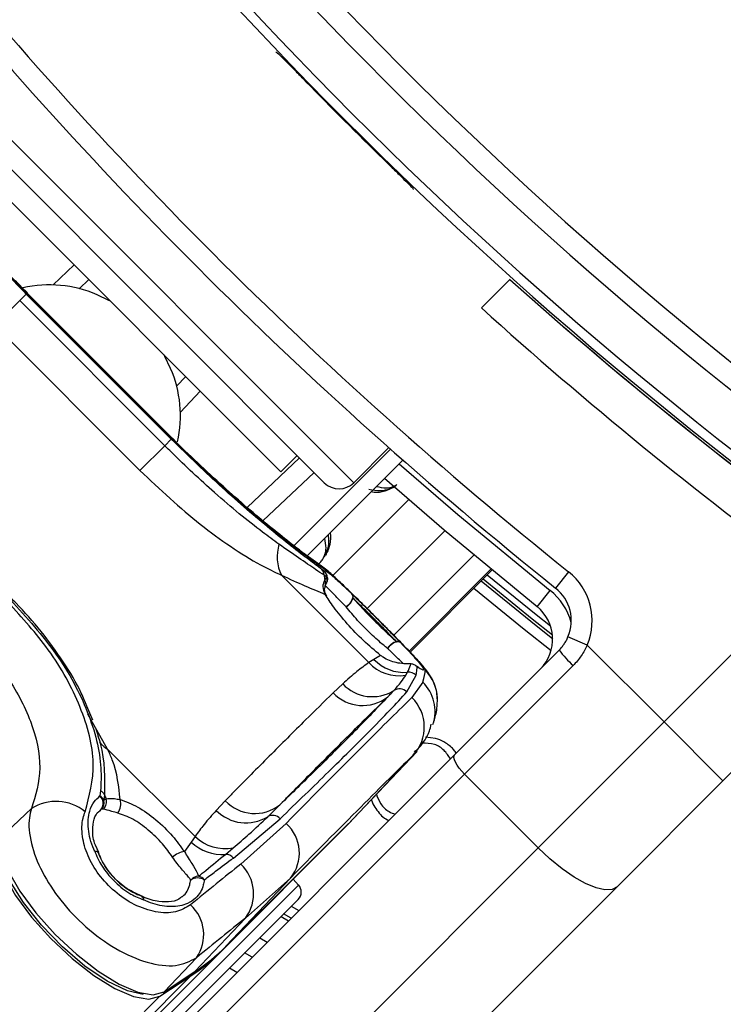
# Model space of a CAD drawing. Header units: millimetres. Extents: x 20 to 22981, y 40 to 19992.
# Tile 79 of 153: x 6656 to 6723, y 14519 to 14613. Entities that reach past the tile are written whole.
import ezdxf

# ---------------------------------------------------------------- set-up
doc = ezdxf.new("R2010")
doc.units = ezdxf.units.MM
doc.header["$LTSCALE"] = 2

msp = doc.modelspace()

# ---------------------------------------------------------------- linework, layer by layer
at = {"color": 7, "linetype": 'Continuous', "lineweight": 25}
for p, q in [((6680.452, 14609.972), (6680.515, 14609.971)), ((6652.293, 14601.454), (6685.103, 14568.645)), ((6680.931, 14569.705), (6653.353, 14597.283)), ((6693.619, 14596.867), (6693.62, 14596.804)), ((6662.489, 14588.147), (6661.562, 14587.269)), ((6702.944, 14588.183), (6700.182, 14585.421)), ((6656.478, 14586.756), (6655.848, 14586.127)), ((6656.584, 14586.862), (6656.015, 14587.432)), ((6656.478, 14586.756), (6670.404, 14572.83)), ((6670.472, 14572.897), (6656.545, 14586.824)), ((6670.502, 14572.927), (6656.575, 14586.854)), ((6653.469, 14583.748), (6655.848, 14586.127)), ((6655.848, 14586.127), (6669.775, 14572.2)), ((6667.396, 14569.821), (6653.469, 14583.748)), ((6670.917, 14577.914), (6671.796, 14578.84)), ((6670.404, 14572.83), (6669.775, 14572.2)), ((6670.501, 14572.927), (6670.472, 14572.897)), ((6670.699, 14572.747), (6670.51, 14572.936)), ((6667.396, 14569.821), (6669.775, 14572.2)), ((6691.45, 14571.881), (6682.101, 14562.532)), ((6687.931, 14568.645), (6691.3, 14572.013)), ((6680.931, 14569.705), (6682.486, 14571.261)), ((6692.652, 14570.821), (6683.396, 14561.564)), ((6684.113, 14569.634), (6679.211, 14564.982)), ((6685.116, 14560.137), (6684.858, 14560.326)), ((6693.335, 14552.389), (6701.203, 14560.257)), ((6708.565, 14560.095), (6707.316, 14558.533)), ((6680.979, 14559.768), (6689.372, 14551.375)), ((6685.351, 14559.585), (6685.087, 14559.764)), ((6685.152, 14559.303), (6685.351, 14559.585)), ((6717.724, 14545.688), (6731.736, 14559.7)), ((6705.532, 14556.749), (6706.781, 14558.311)), ((6737.841, 14554.49), (6723.381, 14540.031)), ((6710.343, 14553.069), (6708.501, 14553.849)), ((6697.63, 14542.564), (6707.647, 14552.581)), ((6710.343, 14553.069), (6717.724, 14545.688)), ((6689.868, 14551.686), (6689.372, 14551.375)), ((6690.498, 14552.071), (6689.868, 14551.686)), ((6708.994, 14551.1), (6698.561, 14540.666)), ((6692.923, 14550.168), (6693.088, 14550.458)), ((6693.024, 14548.559), (6693.92, 14550.177)), ((6686.866, 14549.339), (6685.947, 14548.481)), ((6694.553, 14549.515), (6693.519, 14548.021)), ((6662.865, 14545.86), (6662.297, 14547.198)), ((6705.632, 14533.595), (6717.724, 14545.688)), ((6723.381, 14540.031), (6717.724, 14545.688)), ((6695.792, 14544.096), (6694.825, 14544.229)), ((6672.689, 14534.692), (6664.296, 14543.085)), ((6637.656, 14482.59), (6697.63, 14542.564)), ((6693.64, 14542.488), (6687.445, 14535.937)), ((6687.807, 14536.31), (6694.002, 14542.86)), ((6697.761, 14542.695), (6697.677, 14542.848)), ((6698.561, 14540.666), (6638.586, 14480.692)), ((6698.561, 14540.666), (6705.632, 14533.595)), ((6723.381, 14540.031), (6713.223, 14529.873)), ((6663.617, 14539.084), (6663.556, 14538.578)), ((6664, 14538.676), (6663.934, 14538.168)), ((6663.934, 14538.168), (6664.158, 14538.308)), ((6656.972, 14537.364), (6653.965, 14534.515)), ((6675.583, 14538.117), (6674.725, 14537.198)), ((6663.682, 14537.296), (6663.405, 14537.012)), ((6663.891, 14537.325), (6663.682, 14537.296)), ((6675.256, 14523.725), (6687.047, 14535.517)), ((6675.643, 14524.135), (6687.435, 14535.927)), ((6675.653, 14524.146), (6687.445, 14535.937)), ((6676.367, 14532.624), (6680.857, 14536.393)), ((6681.428, 14535.931), (6677.081, 14532.042)), ((6687.435, 14535.927), (6687.445, 14535.937)), ((6672.689, 14534.692), (6672.325, 14534.143)), ((6645.658, 14473.621), (6705.632, 14533.595)), ((6663.464, 14533.138), (6663.128, 14533.855)), ((6672.325, 14534.143), (6671.662, 14533.235)), ((6675.606, 14532.976), (6676.353, 14533.598)), ((6663.41, 14533.121), (6663.438, 14533.076)), ((6713.223, 14529.873), (6653.249, 14469.899)), ((6681.849, 14530.696), (6675.653, 14524.146)), ((6677.528, 14526.849), (6681.849, 14530.696)), ((6682.628, 14530.033), (6682.124, 14530.593)), ((6667.581, 14528.954), (6667.536, 14528.982)), ((6682.592, 14528.657), (6668.498, 14514.563)), ((6680.957, 14527.022), (6681.673, 14526.607)), ((6677.528, 14526.849), (6672.683, 14521.726)), ((6675.643, 14524.135), (6675.653, 14524.146)), ((6678.908, 14524.973), (6679.621, 14524.555)), ((6675.256, 14523.725), (5648.458, 13496.927)), ((6678.159, 14523.093), (6677.447, 14523.513)), ((6672.816, 14523.045), (6669.717, 14519.768)), ((6672.285, 14521.305), (5632.669, 13481.69)), ((6669.319, 14519.348), (6672.285, 14521.305)), ((6669.624, 14519.69), (6672.59, 14521.648)), ((6669.717, 14519.768), (6672.683, 14521.726)), ((6676.698, 14521.632), (6675.988, 14522.053))]:
    msp.add_line(p, q, dxfattribs=at)
at = {"color": 8, "linetype": 'Continuous', "lineweight": 25}
for p, q in [((6652.293, 14604.283), (6687.931, 14568.645)), ((6659.072, 14587.63), (6661.091, 14589.545)), ((6656.575, 14586.853), (6656.545, 14586.824)), ((6673.194, 14577.442), (6671.278, 14575.424)), ((6677.695, 14566.268), (6682.715, 14571.032)), ((6685.919, 14559.737), (6693.193, 14567.011)), ((6689.213, 14556.561), (6696.68, 14564.028)), ((6691.763, 14554.005), (6699.458, 14561.7)), ((6701.091, 14560.35), (6693.235, 14552.493)), ((6693.334, 14552.389), (6701.203, 14560.258)), ((6664.296, 14543.085), (6662.407, 14546.443)), ((6693.64, 14542.488), (6693.8, 14542.719)), ((6667.828, 14515.233), (6682.628, 14530.033)), ((6681.928, 14527.993), (6682.645, 14527.579)), ((6681.913, 14526.847), (6681.196, 14527.262)), ((6669.319, 14519.348), (5407.158, 13257.187))]:
    msp.add_line(p, q, dxfattribs=at)
at = {"color": 7, "linetype": 'Continuous', "lineweight": 25, "flags": 128}
for points in [[(6664.565, 14586.071), (6664.422, 14586.149), (6663.273, 14586.696)], [(6670.344, 14579.625), (6669.798, 14580.774), (6669.719, 14580.917)], [(6705.532, 14556.749), (6696.621, 14564.078), (6690.868, 14569.036)], [(6684.697, 14560.739), (6684.762, 14560.695), (6685.304, 14560.235)], [(6687.748, 14557.967), (6687.807, 14557.863), (6687.827, 14557.728), (6687.806, 14557.569), (6687.746, 14557.394), (6687.649, 14557.212), (6687.521, 14557.033), (6687.368, 14556.865), (6687.198, 14556.718)], [(6692.419, 14553.295), (6692.316, 14553.355), (6692.181, 14553.375), (6692.022, 14553.354), (6691.847, 14553.294), (6691.665, 14553.197), (6691.486, 14553.069), (6691.318, 14552.915), (6691.17, 14552.745)], [(6693.41, 14551.261), (6693.328, 14551.271), (6693.269, 14551.272)], [(6694.016, 14550.977), (6693.895, 14551.085), (6693.88, 14551.095)], [(6698.561, 14540.666), (6698.294, 14540.952), (6698.056, 14541.244), (6697.857, 14541.534), (6697.702, 14541.808), (6697.6, 14542.057), (6697.553, 14542.272), (6697.563, 14542.443), (6697.63, 14542.564)], [(6687.607, 14536.101), (6687.38, 14535.858), (6687.047, 14535.517)], [(6687.445, 14535.937), (6687.778, 14536.279), (6687.807, 14536.31)], [(6653.544, 14534.116), (6653.671, 14532.737), (6654.322, 14531.004), (6655.455, 14529.031), (6656.996, 14526.945), (6658.845, 14524.882), (6660.882, 14522.975), (6662.975, 14521.348), (6664.988, 14520.107), (6666.791, 14519.331), (6668.266, 14519.073), (6669.319, 14519.348)], [(6653.965, 14534.515), (6654.092, 14533.138), (6654.742, 14531.408), (6655.873, 14529.438), (6657.412, 14527.355), (6659.258, 14525.295), (6661.292, 14523.39), (6663.382, 14521.766), (6665.393, 14520.526), (6667.193, 14519.752), (6668.666, 14519.494), (6669.717, 14519.768)], [(6667.712, 14519.538), (6666.19, 14519.886), (6664.252, 14520.817), (6662.118, 14522.256), (6659.954, 14524.091), (6657.931, 14526.176), (6656.207, 14528.349), (6654.917, 14530.438), (6654.163, 14532.282), (6653.993, 14533.627)], [(6713.223, 14529.873), (6712.737, 14529.604), (6712.052, 14529.563), (6711.195, 14529.752), (6710.198, 14530.162), (6709.101, 14530.779), (6707.944, 14531.578), (6706.773, 14532.529), (6705.632, 14533.595)], [(6672.59, 14521.648), (6672.597, 14521.653), (6672.683, 14521.726)], [(6669.624, 14519.69), (6669.632, 14519.696), (6669.717, 14519.768)]]:
    msp.add_lwpolyline(points, dxfattribs=at)
at = {"color": 8, "linetype": 'Continuous', "lineweight": 25, "flags": 128}
for points in [[(6692.285, 14570.453), (6697.913, 14565.605), (6706.781, 14558.311)], [(6700.164, 14559.218), (6704.92, 14555.353), (6707.034, 14553.672)], [(6707.016, 14554.002), (6705.075, 14555.547), (6700.34, 14559.394)], [(6700.755, 14559.81), (6705.441, 14556.003), (6706.826, 14554.899)], [(6706.879, 14552.521), (6704.295, 14554.573), (6699.454, 14558.508)], [(6663.057, 14533.276), (6663.209, 14533.265), (6663.325, 14533.227), (6663.399, 14533.162), (6663.411, 14533.14)], [(6667.598, 14528.956), (6667.622, 14528.943), (6667.687, 14528.869), (6667.726, 14528.753), (6667.737, 14528.6)]]:
    msp.add_lwpolyline(points, dxfattribs=at)
at = {"color": 7, "linetype": 'Continuous', "lineweight": 25}
for centre, radius, start, end in [((6779.289, 14695.641), 202, 335.42677, 114.57323), ((6969.784, 14886.136), 392.331, 213.6328, 236.3672), ((6969.784, 14886.136), 394.415, 213.6328, 236.3672), ((6969.784, 14886.136), 398.862, 213.6328, 236.3672), ((6969.784, 14886.136), 399.777, 213.6328, 236.3672), ((6967.097, 14883.449), 414, 218.64351, 231.35649), ((6967.097, 14883.449), 416, 218.64351, 231.35649), ((6969.784, 14886.136), 399.86, 224.24538, 225.75462), ((6658.714, 14576.107), 11.529, 66.70562, 102.7686), ((6969.784, 14886.136), 400, 228.15286, 236.3672), ((6970.889, 14885.31), 404, 227.92764, 233.70356), ((6969.784, 14886.136), 400, 229.14741, 236.3672), ((6659.748, 14575.064), 11.537, 347.57908, 23.28737), ((6686.517, 14570.059), 2, 225, 315), ((6684.711, 14561.552), 4.137, 163.31325, 205.54789), ((6684.21, 14559.734), 0.878, 1.94934, 42.39771), ((6684.461, 14559.531), 0.892, 3.46674, 42.78039), ((6704.818, 14555.409), 6, 337.04166, 51.35649), ((6689.101, 14560.095), 4.028, 184.71497, 191.34371), ((6684.41, 14559.432), 1, 327.96741, 5.74749), ((6704.818, 14555.409), 4, 337.04166, 51.35649), ((6686.389, 14558.023), 1.536, 301.79518, 342.71266), ((6687.367, 14557.65), 0.495, 350.34572, 39.78162), ((6703.034, 14553.625), 4, 315, 51.35649), ((6692.476, 14551.937), 1.535, 107.29779, 148.22732), ((6692.102, 14552.914), 0.496, 50.20716, 99.62338), ((6716.228, 14559.039), 10.741, 216.96611, 227.66233), ((6692.758, 14554.425), 3.981, 223.46054, 274.75802), ((6692.266, 14554.062), 3.949, 222.88138, 279.58325), ((6693.311, 14550.273), 1, 55.32373, 92.39117), ((6693.312, 14550.263), 1.003, 45.43165, 84.39448), ((6693.214, 14549.456), 1.009, 45.61102, 97.18624), ((6689.714, 14552.017), 3.909, 223.23722, 301.71518), ((6692.316, 14547.857), 0.998, 44.73634, 123.22192), ((6688.785, 14551.165), 3.906, 223.4089, 307.98684), ((6690.735, 14545.192), 3.969, 317.04927, 45.46125), ((6694.785, 14540.574), 3.679, 38.18077, 44.49494), ((6662.875, 14537.864), 0.986, 324.87114, 46.35402), ((6663.135, 14537.81), 0.876, 24.14538, 61.24566), ((6663.23, 14538.337), 0.842, 23.73355, 62.57511), ((6663.153, 14538.053), 1.037, 315.38613, 14.24374), ((6666.815, 14539.666), 2.984, 199.36733, 207.0597), ((6659.347, 14533.631), 4.425, 50.9409, 122.46378), ((6662.965, 14537.976), 0.988, 316.53341, 11.20452), ((6664.208, 14537.792), 1.357, 321.22652, 19.14489), ((6678.421, 14540.816), 3.916, 223.57045, 307.97855), ((6677.574, 14539.973), 3.978, 224.23797, 301.74649), ((6680.138, 14535.742), 0.97, 42.10781, 119.03636), ((6678.924, 14533.096), 3.783, 320.63721, 48.5404), ((6675.579, 14537.688), 4.163, 226.03514, 280.70759), ((6675.254, 14537.18), 4.219, 226.04232, 274.79121), ((6663.048, 14532.776), 0.5, 43.60935, 88.96535), ((6662.503, 14532.722), 1, 20.73629, 24.75239), ((6671.903, 14531.278), 1.972, 97.01166, 134.07153), ((6675.592, 14531.948), 1.028, 41.14154, 89.22849), ((6674.41, 14529.196), 3.903, 323.02886, 46.82541), ((6673.099, 14529.767), 1.109, 93.98649, 138.13021), ((6672.754, 14529.807), 1.099, 41.60232, 75.86737), ((6672.948, 14529.471), 1.237, 59.5397, 123.1068), ((6681.885, 14529.364), 1, 315, 42), ((6667.183, 14528.046), 1, 65.31026, 69.31984), ((6667.236, 14528.591), 0.501, 1.12488, 46.44853), ((6669.652, 14525.272), 3.869, 324.8547, 47.61632), ((6662.249, 14537.569), 18.97, 303.36609, 314.95795), ((6661.85, 14537.15), 18.972, 303.36609, 314.95795)]:
    msp.add_arc(centre, radius, start, end, dxfattribs=at)
at = {"color": 8, "linetype": 'Continuous', "lineweight": 25}
for centre, radius, start, end in [((6684.42, 14559.433), 0.99, 5.27809, 45.36549), ((6684.432, 14558.976), 0.79, 341.25046, 24.38003), ((6684.523, 14559.35), 0.861, 328.59358, 15.84997), ((6703.034, 14553.625), 6, 15.5484, 51.35649), ((6691.98, 14547.829), 3.98, 2.02709, 45.21231), ((6691.783, 14546.687), 3.958, 341.54288, 45.59183), ((6665.381, 14545.147), 2.33, 216.22385, 242.23577)]:
    msp.add_arc(centre, radius, start, end, dxfattribs=at)
at = {"color": 7, "linetype": 'Continuous', "lineweight": 25}
for centre, major_axis, ratio, start_param, end_param in [((6585.608, 14431.371), (108.975, 119.844), 0.055229, 6.15749, 6.224361), ((6584.125, 14432.854), (111.663, 117.156), 0.008717, 0.193012, 0.503673), ((6587.022, 14430.096), (108.835, 114.328), 0.008938, 0.193001, 0.503662), ((6585.608, 14431.371), (114.321, 114.498), 0.072841, 0.573975, 0.640845), ((6588.431, 14428.552), (111.493, 111.67), 0.074687, 0.573972, 0.640842)]:
    msp.add_ellipse(centre, major_axis=major_axis, ratio=ratio, start_param=start_param, end_param=end_param, dxfattribs=at)
for points, knots in [([(6680.515, 14609.971), (6680.557, 14609.939), (6680.64, 14609.875), (6681.145, 14609.376), (6681.87, 14608.644), (6682.648, 14607.85), (6683.151, 14607.335), (6683.34, 14607.14)], [0, 0, 0, 0, 0.217051, 0.434103, 0.651134, 0.868186, 1, 1, 1, 1]), ([(6656.545, 14586.824), (6654.996, 14588.421), (6651.89, 14591.623), (6648.057, 14596.121), (6645.174, 14599.806), (6644.317, 14601.035), (6643.883, 14601.656)], [0, 0, 0, 0, 0.246039, 0.493344, 0.74369, 1, 1, 1, 1]), ([(6643.974, 14601.21), (6644.264, 14600.819), (6645.216, 14599.534), (6647.662, 14596.418), (6651.667, 14591.716), (6654.875, 14588.408), (6656.478, 14586.756)], [0, 0, 0, 0, 0.1290831, 0.4243381, 0.7125613, 1, 1, 1, 1]), ([(6656.015, 14587.432), (6655.754, 14587.692), (6654.685, 14588.759), (6652.896, 14590.671), (6650.745, 14593.057), (6648.83, 14595.299), (6647.197, 14597.303), (6645.881, 14598.993), (6644.885, 14600.332), (6644.541, 14600.828), (6644.368, 14601.077)], [0, 0, 0, 0, 0.043335, 0.177969, 0.313199, 0.448509, 0.585187, 0.722529, 0.861193, 1, 1, 1, 1]), ([(6690.788, 14599.692), (6691.11, 14599.378), (6691.754, 14598.75), (6692.609, 14597.91), (6693.249, 14597.271), (6693.575, 14596.933), (6693.607, 14596.885), (6693.619, 14596.867)], [0, 0, 0, 0, 0.217103, 0.434207, 0.651285, 0.868325, 1, 1, 1, 1]), ([(6684.858, 14560.326), (6684.467, 14560.616), (6683.182, 14561.568), (6680.066, 14564.014), (6675.364, 14568.018), (6672.056, 14571.227), (6670.404, 14572.83)], [0, 0, 0, 0, 0.129083, 0.424338, 0.712561, 1, 1, 1, 1]), ([(6670.472, 14572.897), (6672.069, 14571.348), (6675.271, 14568.242), (6679.769, 14564.409), (6683.454, 14561.526), (6684.683, 14560.669), (6685.304, 14560.235)], [0, 0, 0, 0, 0.246039, 0.493344, 0.74369, 1, 1, 1, 1]), ([(6684.698, 14560.74), (6684.663, 14560.763), (6684.493, 14560.877), (6683.808, 14561.365), (6682.584, 14562.276), (6680.877, 14563.607), (6678.851, 14565.262), (6676.584, 14567.203), (6674.184, 14569.371), (6672.185, 14571.25), (6671.039, 14572.404), (6670.699, 14572.747)], [0, 0, 0, 0, 0.030064, 0.144524, 0.276009, 0.411471, 0.546229, 0.679621, 0.812433, 0.944232, 1, 1, 1, 1]), ([(6680.749, 14562.74), (6680.232, 14563.117), (6678.346, 14564.494), (6674.812, 14567.405), (6671.564, 14570.421), (6669.987, 14571.988), (6669.775, 14572.2)], [0, 0, 0, 0, 0.159037, 0.579884, 0.943274, 1, 1, 1, 1]), ([(6667.396, 14569.821), (6669.32, 14568.015), (6672.197, 14565.315), (6676.134, 14562.464), (6678.771, 14560.811), (6680.32, 14560.079), (6680.979, 14559.768)], [0, 0, 0, 0, 0.419372, 0.626845, 0.841167, 1, 1, 1, 1]), ([(6689.381, 14568.037), (6689.754, 14567.95), (6690.382, 14567.804), (6691.292, 14568.013), (6691.831, 14568.247), (6692.035, 14568.418), (6692.071, 14568.448)], [0, 0, 0, 0, 0.456921, 0.767867, 0.959152, 1, 1, 1, 1]), ([(6685.105, 14561.531), (6685.14, 14561.59), (6685.306, 14561.879), (6685.552, 14562.611), (6685.584, 14563.265), (6685.482, 14563.635), (6685.479, 14563.647)], [0, 0, 0, 0, 0.081369, 0.39528, 0.980228, 1, 1, 1, 1]), ([(6685.087, 14559.764), (6684.823, 14559.941), (6683.716, 14560.682), (6682.031, 14561.85), (6680.749, 14562.74)], [0, 0, 0, 0, 0.238761, 1, 1, 1, 1]), ([(6690.525, 14555.252), (6690.401, 14555.376), (6689.807, 14555.974), (6688.693, 14557.081), (6687.35, 14558.406), (6686.154, 14559.538), (6685.43, 14560.213), (6684.878, 14560.601), (6684.697, 14560.728)], [0, 0, 0, 0, 0.0523782, 0.252034, 0.4545342, 0.6638081, 0.8901487, 1, 1, 1, 1]), ([(6685.116, 14560.137), (6685.116, 14560.152), (6685.119, 14560.243), (6685.341, 14560.142), (6685.988, 14559.62), (6686.763, 14558.914), (6687.48, 14558.225), (6687.748, 14557.967)], [0, 0, 0, 0, 0.059371, 0.368067, 0.547994, 0.831013, 1, 1, 1, 1]), ([(6680.979, 14559.768), (6681.76, 14559.413), (6683.345, 14558.693), (6684.594, 14558.184), (6685.16, 14557.935), (6685.179, 14557.927)], [0, 0, 0, 0, 0.484656, 0.983086, 1, 1, 1, 1]), ([(6685.179, 14557.927), (6685.087, 14558.185), (6684.903, 14558.699), (6685.07, 14559.102), (6685.152, 14559.303)], [0, 0, 0, 0, 0.50292, 1, 1, 1, 1]), ([(6685.404, 14559.523), (6685.405, 14559.514), (6685.416, 14559.456), (6685.423, 14559.311), (6685.369, 14559.198), (6685.36, 14559.178)], [0, 0, 0, 0, 0.130157, 0.847884, 1, 1, 1, 1]), ([(6685.343, 14557.767), (6685.316, 14557.805), (6685.132, 14558.065), (6685.108, 14558.457), (6685.177, 14558.654), (6685.198, 14558.712)], [0, 0, 0, 0, 0.106231, 0.734444, 1, 1, 1, 1]), ([(6685.171, 14558.683), (6685.19, 14558.742), (6685.223, 14558.844), (6685.237, 14558.862), (6685.242, 14558.87)], [0, 0, 0, 0, 0.582055, 1, 1, 1, 1]), ([(6654.979, 14557.404), (6656.522, 14555.694), (6659.614, 14552.268), (6662.628, 14546.575), (6663.757, 14542.143), (6663.65, 14539.798), (6663.617, 14539.084)], [0, 0, 0, 0, 0.287424, 0.575721, 0.870977, 1, 1, 1, 1]), ([(6662.297, 14547.198), (6662.129, 14547.612), (6661.553, 14549.031), (6660.082, 14551.462), (6657.965, 14554.383), (6656.205, 14556.384), (6655.197, 14557.388), (6655.058, 14557.527)], [0, 0, 0, 0, 0.116475, 0.399092, 0.67854, 0.95547, 1, 1, 1, 1]), ([(6690.498, 14552.071), (6689.95, 14552.531), (6688.856, 14553.45), (6687.268, 14555.111), (6685.988, 14556.694), (6685.435, 14557.536), (6685.179, 14557.927)], [0, 0, 0, 0, 0.258525, 0.516611, 0.775905, 1, 1, 1, 1]), ([(6692.419, 14553.295), (6692.144, 14553.58), (6691.498, 14554.248), (6690.286, 14555.469), (6688.976, 14556.772), (6688.157, 14557.574), (6687.78, 14557.936), (6687.748, 14557.967)], [0, 0, 0, 0, 0.1997946, 0.4687279, 0.7229447, 0.9763634, 1, 1, 1, 1]), ([(6687.855, 14557.567), (6688.244, 14557.141), (6689.017, 14556.294), (6690.384, 14554.92), (6691.394, 14553.965), (6691.901, 14553.509), (6692.019, 14553.403)], [0, 0, 0, 0, 0.309754, 0.61629, 0.910258, 1, 1, 1, 1]), ([(6692.019, 14553.403), (6691.71, 14553.723), (6691.067, 14554.388), (6689.91, 14555.551), (6688.778, 14556.676), (6688.155, 14557.277), (6687.855, 14557.567)], [0, 0, 0, 0, 0.248204, 0.515153, 0.766575, 1, 1, 1, 1]), ([(6662.136, 14537.067), (6662.541, 14538.563), (6663.347, 14541.547), (6661.935, 14547.047), (6658.983, 14552.492), (6656.093, 14555.673), (6654.738, 14557.164)], [0, 0, 0, 0, 0.2632036, 0.5247273, 0.7771853, 1, 1, 1, 1]), ([(6691.17, 14552.745), (6691.052, 14552.841), (6690.544, 14553.251), (6689.556, 14554.136), (6688.253, 14555.452), (6687.551, 14556.294), (6687.198, 14556.718)], [0, 0, 0, 0, 0.089932, 0.383867, 0.69008, 1, 1, 1, 1]), ([(6690.497, 14555.28), (6690.977, 14554.798), (6691.974, 14553.796), (6693.279, 14552.459), (6694.28, 14551.385), (6694.732, 14550.824), (6694.771, 14550.694), (6694.784, 14550.653)], [0, 0, 0, 0, 0.20213, 0.419969, 0.648499, 0.890593, 1, 1, 1, 1]), ([(6695.929, 14547.899), (6695.929, 14548.1), (6695.928, 14548.592), (6695.71, 14549.287), (6695.417, 14549.903), (6695.091, 14550.403), (6694.659, 14550.959), (6693.983, 14551.718), (6692.908, 14552.844), (6691.721, 14554.052), (6690.889, 14554.887), (6690.525, 14555.252)], [0, 0, 0, 0, 0.0509966, 0.1250731, 0.1897275, 0.2528704, 0.3484286, 0.5283586, 0.7047236, 0.8708016, 1, 1, 1, 1]), ([(6651.433, 14553.858), (6652.516, 14552.659), (6654.824, 14550.105), (6657.127, 14545.673), (6658.141, 14541.137), (6657.363, 14538.625), (6656.972, 14537.364)], [0, 0, 0, 0, 0.223488, 0.476086, 0.737075, 1, 1, 1, 1]), ([(6707.647, 14552.581), (6707.733, 14552.671), (6707.905, 14552.854), (6708.133, 14553.161), (6708.338, 14553.491), (6708.447, 14553.729), (6708.501, 14553.849)], [0, 0, 0, 0, 0.244058, 0.490369, 0.743918, 1, 1, 1, 1]), ([(6692.419, 14553.295), (6692.488, 14553.224), (6693.031, 14552.662), (6693.893, 14551.745), (6694.516, 14551), (6694.712, 14550.636), (6694.538, 14550.635), (6694.153, 14550.888), (6694.016, 14550.977)], [0, 0, 0, 0, 0.033536, 0.263615, 0.49388, 0.646507, 0.874374, 1, 1, 1, 1]), ([(6710.343, 14553.069), (6710.259, 14552.892), (6710.091, 14552.536), (6709.775, 14552.03), (6709.415, 14551.544), (6709.135, 14551.248), (6708.994, 14551.1)], [0, 0, 0, 0, 0.244552, 0.491194, 0.744455, 1, 1, 1, 1]), ([(6693.41, 14551.261), (6692.957, 14551.261), (6692.145, 14551.261), (6691.058, 14551.672), (6690.577, 14552.014), (6690.498, 14552.071)], [0, 0, 0, 0, 0.512573, 0.919491, 1, 1, 1, 1]), ([(6689.372, 14551.375), (6688.986, 14551.093), (6688.11, 14550.456), (6687.312, 14549.74), (6686.866, 14549.339)], [0, 0, 0, 0, 0.441401, 1, 1, 1, 1]), ([(6693.088, 14550.458), (6693.202, 14550.694), (6693.341, 14550.981), (6693.4, 14551.219), (6693.41, 14551.261)], [0, 0, 0, 0, 0.823891, 1, 1, 1, 1]), ([(6694.171, 14550.91), (6694.173, 14550.909), (6694.192, 14550.902), (6694.093, 14550.947), (6693.926, 14551.068), (6693.848, 14551.124)], [0, 0, 0, 0, 0.0746917, 0.5688037, 1, 1, 1, 1]), ([(6693.92, 14550.177), (6693.952, 14550.354), (6694.004, 14550.638), (6694.012, 14550.884), (6694.016, 14550.977)], [0, 0, 0, 0, 0.618367, 1, 1, 1, 1]), ([(6691.769, 14548.692), (6692.022, 14548.972), (6692.472, 14549.47), (6692.786, 14549.956), (6692.923, 14550.168)], [0, 0, 0, 0, 0.562494, 1, 1, 1, 1]), ([(6685.947, 14548.481), (6685.065, 14547.613), (6683.009, 14545.592), (6679.802, 14542.392), (6677.234, 14539.799), (6675.832, 14538.37), (6675.583, 14538.117)], [0, 0, 0, 0, 0.253188, 0.590242, 0.927296, 1, 1, 1, 1]), ([(6691.188, 14548.086), (6690.195, 14547.04), (6688.388, 14545.137), (6684.686, 14541.465), (6681.987, 14538.849), (6680.831, 14537.729)], [0, 0, 0, 0, 0.411197, 0.74781, 1, 1, 1, 1]), ([(6680.831, 14537.729), (6681.08, 14537.982), (6682.481, 14539.41), (6685.047, 14542.001), (6688.252, 14545.199), (6690.307, 14547.22), (6691.188, 14548.086)], [0, 0, 0, 0, 0.072703, 0.409757, 0.746813, 1, 1, 1, 1]), ([(6680.857, 14536.393), (6682.468, 14537.948), (6685.69, 14541.06), (6689.043, 14544.395), (6691.497, 14546.904), (6692.514, 14548.007), (6693.024, 14548.559)], [0, 0, 0, 0, 0.2879422, 0.5758847, 0.7874743, 1, 1, 1, 1]), ([(6691.188, 14548.086), (6691.297, 14548.201), (6691.496, 14548.409), (6691.684, 14548.604), (6691.769, 14548.692)], [0, 0, 0, 0, 0.5500841, 1, 1, 1, 1]), ([(6695.548, 14545.465), (6695.603, 14545.645), (6695.784, 14546.234), (6695.952, 14547.008), (6695.957, 14547.753), (6695.958, 14547.941)], [0, 0, 0, 0, 0.248109, 0.809538, 1, 1, 1, 1]), ([(6663.118, 14545.109), (6663.286, 14544.607), (6664.042, 14542.349), (6664.018, 14540.283), (6664, 14538.676)], [0, 0, 0, 0, 0.2224584, 1, 1, 1, 1]), ([(6693.756, 14542.785), (6693.91, 14542.932), (6694.486, 14543.483), (6695.09, 14544.372), (6695.32, 14545.241), (6695.377, 14545.458)], [0, 0, 0, 0, 0.214804, 0.803734, 1, 1, 1, 1]), ([(6697.409, 14543.153), (6697.139, 14543.383), (6696.655, 14543.795), (6696.056, 14544.004), (6695.792, 14544.096)], [0, 0, 0, 0, 0.558316, 1, 1, 1, 1]), ([(6665.49, 14538.237), (6665.363, 14539.49), (6665.204, 14541.072), (6664.452, 14542.739), (6664.296, 14543.085)], [0, 0, 0, 0, 0.7923695, 1, 1, 1, 1]), ([(6697.215, 14542.149), (6697.027, 14542.432), (6696.641, 14543.014), (6695.661, 14543.644), (6694.88, 14543.643), (6694.462, 14543.642)], [0, 0, 0, 0, 0.306112, 0.628914, 1, 1, 1, 1]), ([(6663.057, 14533.276), (6663.029, 14533.338), (6662.702, 14534.066), (6662.331, 14535.465), (6662.459, 14536.996), (6662.93, 14538.013), (6663.361, 14538.401), (6663.556, 14538.578)], [0, 0, 0, 0, 0.028104, 0.329399, 0.630932, 0.832233, 1, 1, 1, 1]), ([(6664.158, 14538.308), (6664.376, 14538.339), (6664.688, 14538.382), (6665.305, 14538.271), (6665.49, 14538.237)], [0, 0, 0, 0, 0.700505, 1, 1, 1, 1]), ([(6690.098, 14538.732), (6690.221, 14538.423), (6690.482, 14537.771), (6691.16, 14537.102), (6691.7, 14536.9), (6691.894, 14536.828)], [0, 0, 0, 0, 0.366088, 0.772244, 1, 1, 1, 1]), ([(6656.972, 14537.364), (6656.898, 14537.081), (6656.648, 14536.126), (6656.83, 14534.095), (6657.894, 14531.31), (6659.72, 14528.501), (6662.184, 14525.899), (6665.121, 14523.769), (6668.169, 14522.456), (6670.968, 14522.095), (6672.201, 14522.729), (6672.816, 14523.045)], [0, 0, 0, 0, 0.049826, 0.167561, 0.280578, 0.391781, 0.505299, 0.624319, 0.748663, 0.874604, 1, 1, 1, 1]), ([(6665.49, 14538.237), (6666.05, 14538.036), (6667.165, 14537.634), (6668.934, 14536.345), (6670.519, 14534.826), (6671.299, 14533.74), (6671.662, 14533.235)], [0, 0, 0, 0, 0.259902, 0.517867, 0.775557, 1, 1, 1, 1]), ([(6679.667, 14536.59), (6679.883, 14536.802), (6680.275, 14537.187), (6680.658, 14537.561), (6680.831, 14537.729)], [0, 0, 0, 0, 0.550084, 1, 1, 1, 1]), ([(6689.616, 14538.222), (6689.662, 14538.087), (6689.787, 14537.724), (6690.268, 14537.038), (6690.782, 14536.434), (6691.257, 14536.256), (6691.304, 14536.238)], [0, 0, 0, 0, 0.15956, 0.430324, 0.943684, 1, 1, 1, 1]), ([(6672.26, 14528.13), (6671.806, 14527.86), (6670.899, 14527.322), (6668.955, 14527.352), (6666.888, 14528.04), (6664.951, 14529.329), (6663.391, 14531), (6662.313, 14532.865), (6661.781, 14534.761), (6661.813, 14536.174), (6662.062, 14536.862), (6662.136, 14537.067)], [0, 0, 0, 0, 0.128283, 0.255896, 0.379754, 0.496488, 0.607307, 0.716724, 0.829647, 0.949094, 1, 1, 1, 1]), ([(6663.128, 14533.855), (6663.128, 14533.855), (6662.891, 14534.362), (6662.818, 14535.304), (6662.949, 14536.436), (6663.278, 14537.001), (6663.584, 14537.183), (6663.653, 14537.224)], [0, 0, 0, 0, 0.000199, 0.294991, 0.595775, 0.908037, 1, 1, 1, 1]), ([(6665.266, 14536.943), (6665.068, 14536.999), (6664.435, 14537.177), (6664.113, 14537.265), (6663.891, 14537.325)], [0, 0, 0, 0, 0.311755, 1, 1, 1, 1]), ([(6670.531, 14532.695), (6670.223, 14533.126), (6669.56, 14534.053), (6668.213, 14535.343), (6666.708, 14536.437), (6665.747, 14536.774), (6665.266, 14536.943)], [0, 0, 0, 0, 0.224822, 0.483445, 0.741569, 1, 1, 1, 1]), ([(6674.725, 14537.198), (6674.324, 14536.752), (6673.608, 14535.954), (6672.971, 14535.078), (6672.689, 14534.692)], [0, 0, 0, 0, 0.558599, 1, 1, 1, 1]), ([(6676.353, 14533.598), (6676.865, 14534.035), (6678.036, 14535.034), (6679.08, 14536.03), (6679.667, 14536.59)], [0, 0, 0, 0, 0.437506, 1, 1, 1, 1]), ([(6663.057, 14533.276), (6663.073, 14533.231), (6663.269, 14532.691), (6663.821, 14531.631), (6665.015, 14530.222), (6666.399, 14529.161), (6667.333, 14528.769), (6667.737, 14528.6)], [0, 0, 0, 0, 0.023022, 0.27511, 0.528003, 0.796138, 1, 1, 1, 1]), ([(6663.41, 14533.121), (6663.436, 14533.051), (6663.645, 14532.486), (6664.232, 14531.44), (6665.39, 14530.192), (6666.56, 14529.372), (6667.29, 14529.073), (6667.581, 14528.954)], [0, 0, 0, 0, 0.040118, 0.323375, 0.584277, 0.834681, 1, 1, 1, 1]), ([(6667.581, 14528.954), (6667.025, 14529.213), (6665.919, 14529.729), (6664.521, 14531.075), (6663.753, 14532.273), (6663.475, 14532.96), (6663.41, 14533.121)], [0, 0, 0, 0, 0.310149, 0.616148, 0.909857, 1, 1, 1, 1]), ([(6672.273, 14530.507), (6672.208, 14530.601), (6671.997, 14530.904), (6671.391, 14531.517), (6670.82, 14532.299), (6670.531, 14532.695)], [0, 0, 0, 0, 0.181902, 0.586109, 1, 1, 1, 1]), ([(6671.662, 14533.235), (6671.911, 14532.832), (6672.414, 14532.018), (6672.859, 14531.335), (6672.983, 14530.984), (6673.022, 14530.873)], [0, 0, 0, 0, 0.402486, 0.811277, 1, 1, 1, 1]), ([(6673.022, 14530.873), (6673.258, 14531.063), (6674.16, 14531.787), (6674.992, 14532.471), (6675.606, 14532.976)], [0, 0, 0, 0, 0.261932, 1, 1, 1, 1]), ([(6673.575, 14530.537), (6673.938, 14530.809), (6674.887, 14531.522), (6675.801, 14532.203), (6676.367, 14532.624)], [0, 0, 0, 0, 0.3812912, 1, 1, 1, 1]), ([(6673.575, 14530.537), (6673.548, 14530.367), (6673.436, 14529.673), (6672.928, 14528.842), (6671.86, 14528.131), (6670.472, 14527.865), (6668.952, 14528.097), (6668.033, 14528.478), (6667.737, 14528.6)], [0, 0, 0, 0, 0.075381, 0.307278, 0.457792, 0.683201, 0.897773, 1, 1, 1, 1]), ([(6671.429, 14528.94), (6671.389, 14528.887), (6671.19, 14528.623), (6670.489, 14528.4), (6669.239, 14528.394), (6668.193, 14528.648), (6667.632, 14528.945), (6667.601, 14528.962)], [0, 0, 0, 0, 0.076775, 0.384093, 0.673994, 0.981762, 1, 1, 1, 1])]:
    msp.add_open_spline(points, degree=3, knots=knots, dxfattribs=at)
at = {"color": 8, "linetype": 'Continuous', "lineweight": 25}
for points, knots in [([(6692.054, 14568.462), (6691.978, 14568.397), (6691.699, 14568.158), (6691.038, 14567.859), (6690.26, 14567.643), (6689.783, 14567.733), (6689.6, 14567.768)], [0, 0, 0, 0, 0.0974362, 0.3557539, 0.7519413, 1, 1, 1, 1]), ([(6690.123, 14568.291), (6690.421, 14568.22), (6690.916, 14568.103), (6691.613, 14568.208), (6691.956, 14568.392), (6692.067, 14568.452)], [0, 0, 0, 0, 0.507087, 0.841264, 1, 1, 1, 1]), ([(6685.672, 14563.84), (6685.694, 14563.476), (6685.732, 14562.865), (6685.444, 14562.102), (6685.245, 14561.761), (6685.203, 14561.688)], [0, 0, 0, 0, 0.536909, 0.901806, 1, 1, 1, 1]), ([(6684.553, 14560.857), (6684.606, 14560.899), (6684.768, 14561.025), (6684.992, 14561.345), (6685.2, 14561.822), (6685.315, 14562.526), (6685.206, 14563.005), (6685.138, 14563.306)], [0, 0, 0, 0, 0.064843, 0.194247, 0.36321, 0.600804, 1, 1, 1, 1]), ([(6685.304, 14560.235), (6685.523, 14560.065), (6685.959, 14559.726), (6687.221, 14558.528), (6688.747, 14557.028), (6689.921, 14555.86), (6690.467, 14555.311), (6690.497, 14555.28)], [0, 0, 0, 0, 0.256719, 0.511781, 0.75624, 0.986432, 1, 1, 1, 1]), ([(6687.198, 14556.718), (6686.978, 14556.945), (6686.388, 14557.555), (6685.775, 14558.191), (6685.272, 14558.702), (6685.202, 14558.749), (6685.159, 14558.779)], [0, 0, 0, 0, 0.182139, 0.488066, 0.682943, 1, 1, 1, 1]), ([(6692.636, 14551.325), (6692.567, 14551.393), (6692.298, 14551.659), (6691.707, 14552.225), (6691.231, 14552.687), (6691.17, 14552.745)], [0, 0, 0, 0, 0.232505, 0.902562, 1, 1, 1, 1]), ([(6671.439, 14528.907), (6671.456, 14528.918), (6671.842, 14529.175), (6672.119, 14529.747), (6672.243, 14530.357), (6672.273, 14530.507)], [0, 0, 0, 0, 0.033096, 0.763051, 1, 1, 1, 1])]:
    msp.add_open_spline(points, degree=3, knots=knots, dxfattribs=at)

doc.saveas('drawing.dxf')
